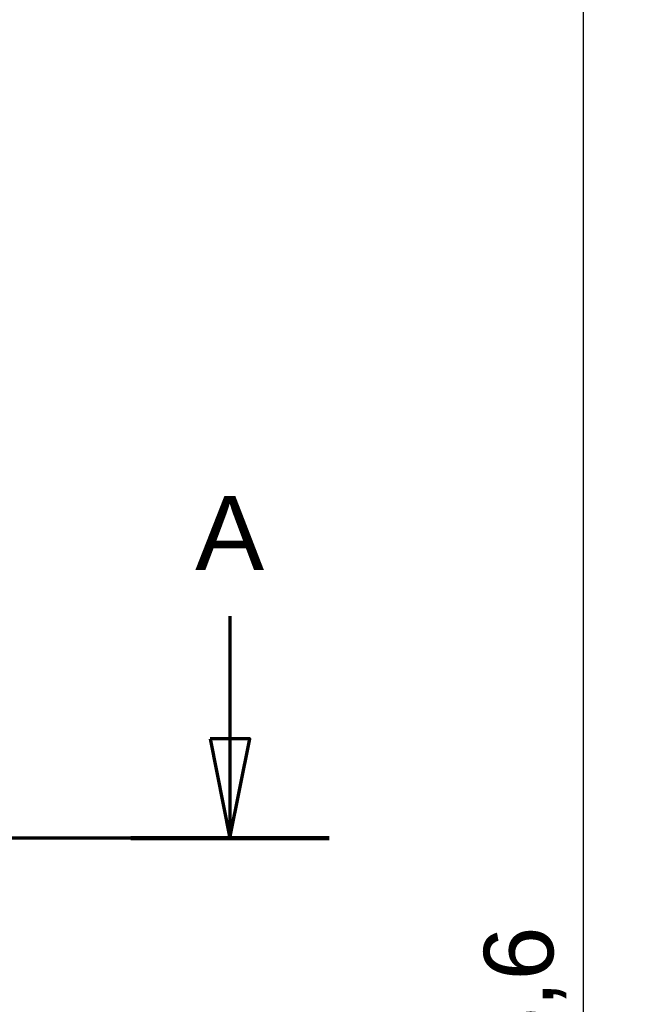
# Model space of a CAD drawing. Header units: millimetres. Extents: x 20 to 833, y 20 to 574.
# Tile 12 of 17: x 290 to 353, y 377 to 476. Entities that reach past the tile are written whole.
import ezdxf

# ---------------------------------------------------------------- set-up
doc = ezdxf.new("R2010")
doc.units = ezdxf.units.MM
doc.header["$LTSCALE"] = 2
doc.layers.add('Bemaßungen(DIN)', color=7, linetype='Continuous', lineweight=25)
doc.layers.add('Schnittansichtslinien(DIN)', color=7, linetype='Continuous', lineweight=70)
doc.styles.add('Aktuell-DINGroßer Text', font='arial.ttf')
doc.styles.add('STANDARD-DIN~0', font='arial.ttf')
doc.dimstyles.new('CAD-LAN', dxfattribs={"dimscale": 2, "dimtxt": 3.5, "dimasz": 2.5, "dimexe": 3.175, "dimexo": 0, "dimgap": 0.8, "dimtad": 1, "dimrnd": 1e-08, "dimtxsty": 'STANDARD-DIN~0', "dimcen": 0.09, "dimdle": 10, "dimclrd": 250, "dimclre": 250, "dimclrt": 250, "dimadec": 0, "dimazin": 2, "dimtfac": 1, "dimtmove": 0, "dimatfit": 3, "dimfxl": 1, "dimtolj": 1, "dimtzin": 0, "dimlwd": 25, "dimlwe": 25, "dimarcsym": 0})

# ---------------------------------------------------------------- blocks, each defined once
blk = doc.blocks.new('2DTransSchnitt0')
at = {"layer": 'Schnittansichtslinien(DIN)', "linetype": 'Continuous'}
for p, q in [((155.696, 208.185), (155.696, 202.008)), ((154.696, 202.008), (155.696, 197.008)), ((156.696, 202.008), (154.696, 202.008)), ((155.696, 202.008), (155.696, 197.008)), ((155.696, 197.008), (156.696, 202.008)), ((160.689, 197.008), (26.018, 197.008))]:
    blk.add_line(p, q, dxfattribs=at)
at = {"layer": 'Schnittansichtslinien(DIN)', "linetype": 'Continuous', "lineweight": 140}
blk.add_line((160.689, 197.008), (150.703, 197.008), dxfattribs=at)
at = {"layer": 'Schnittansichtslinien(DIN)', "linetype": 'Continuous', "flags": 128}
blk.add_lwpolyline([(154.696, 202.008), (155.696, 197.008), (156.696, 202.008), (154.696, 202.008)], dxfattribs=at)
at = {"layer": 'Schnittansichtslinien(DIN)'}
blk.add_solid([(154.696, 202.008), (155.696, 197.008), (156.696, 202.008), (154.696, 202.008)], dxfattribs=at)
at = {"layer": 'Schnittansichtslinien(DIN)', "insert": (153.942, 210.508), "char_height": 3.734, "attachment_point": 7, "style": 'Aktuell-DINGroßer Text'}
blk.add_mtext('A', dxfattribs=at)
blk = doc.blocks.new('*D20')
at = {"layer": 'Bemaßungen(DIN)', "color": 250, "linetype": 'Continuous', "lineweight": 25, "true_color": 0x3f3f3f, "transparency": 16777216}
for p, q in [((266.986, 495.307), (353.336, 495.307)), ((346.986, 490.307), (346.986, 254.688)), ((266.986, 249.688), (353.336, 249.688))]:
    blk.add_line(p, q, dxfattribs=at)
at = {"layer": 'Bemaßungen(DIN)', "color": 250, "linetype": 'Continuous', "true_color": 0x3f3f3f, "transparency": 16777216}
for points in [[(346.152, 490.307), (347.819, 490.307), (346.986, 495.307)], [(346.152, 254.688), (347.819, 254.688), (346.986, 249.688)]]:
    blk.add_solid(points, dxfattribs=at)
at = {"layer": 'Defpoints', "color": 0, "linetype": 'Continuous', "transparency": 16777216}
for p in [(266.986, 495.307), (266.986, 249.688), (346.986, 249.688)]:
    blk.add_point(p, dxfattribs=at)
at = {"layer": 'Bemaßungen(DIN)', "color": 250, "linetype": 'Continuous', "lineweight": 25, "true_color": 0x3f3f3f, "transparency": 16777216, "insert": (336.972, 360.629), "char_height": 7, "attachment_point": 1, "rotation": 90, "style": 'STANDARD-DIN~0'}
blk.add_mtext('\\A1;245,6', dxfattribs=at)

msp = doc.modelspace()

# ---------------------------------------------------------------- block references
at = {"layer": 'Schnittansichtslinien(DIN)', "xscale": 2, "yscale": 2, "zscale": 2}
msp.add_blockref('2DTransSchnitt0', (0, 0), dxfattribs=at)

# ---------------------------------------------------------------- dimensions: what is measured, and where the dimension line sits
at = {"layer": 'Bemaßungen(DIN)', "color": 250, "linetype": 'Continuous', "lineweight": 25, "true_color": 0x3f3f3f}
dim = msp.add_linear_dim(base=(346.986, 249.688), p1=(266.986, 495.307), p2=(266.986, 249.688), angle=270, dimstyle='CAD-LAN', override={"dimgap": 0.8, "dimdec": 1, "dimtol": 0, "dimlim": 0, "dimtp": 0, "dimtm": 0, "dimtdec": 2, "dimtofl": 0, "dimatfit": 1}, dxfattribs=at)
dim.commit()
dim.dimension.update_dxf_attribs({"geometry": '*D20', "text_midpoint": (346.986, 372.497), "dimtype": 160})

doc.saveas('drawing.dxf')
